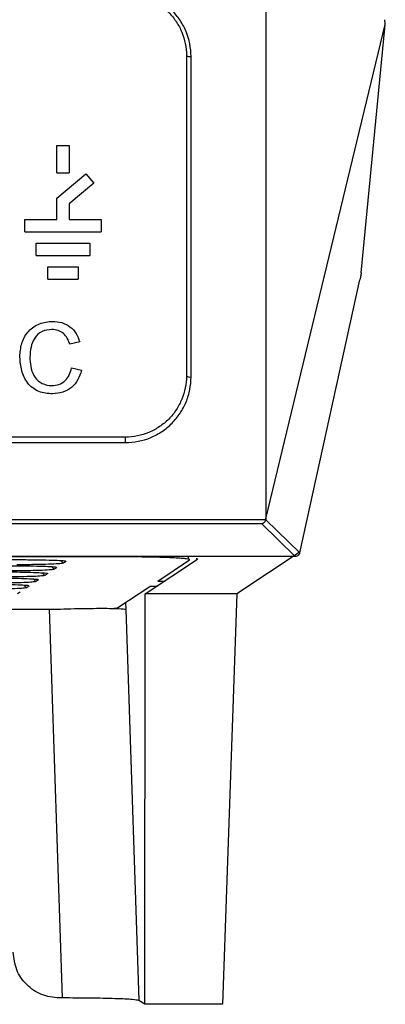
# Model space of a CAD drawing. Header units: millimetres. Extents: x -0.57 to 0.95, y -0.4 to 0.71.
# Tile 44 of 256: x 0.1926 to 0.2166, y -0.0878 to -0.0233. Entities that reach past the tile are written whole.
import ezdxf

# ---------------------------------------------------------------- set-up
doc = ezdxf.new("R2010")
doc.units = ezdxf.units.MM
doc.layers.add('FORMAT', color=7, linetype='Continuous')

msp = doc.modelspace()

# ---------------------------------------------------------------- linework, layer by layer
at = {"layer": 'FORMAT', "color": 7, "linetype": 'Continuous', "lineweight": 25}
for p, q in [((0.208746, -0.056043), (0.216558, -0.023654)), ((0.214983, -0.03992), (0.216521, -0.023895)), ((0.203846, -0.046748), (0.203846, -0.025754)), ((0.195069, -0.033387), (0.195069, -0.031587)), ((0.195069, -0.031587), (0.195869, -0.031587)), ((0.195869, -0.031587), (0.195869, -0.033387)), ((0.195069, -0.033387), (0.195869, -0.033387)), ((0.195069, -0.035031), (0.196969, -0.033437)), ((0.196969, -0.033437), (0.197483, -0.034049)), ((0.197483, -0.034049), (0.195869, -0.035404)), ((0.195069, -0.036437), (0.195069, -0.035031)), ((0.195869, -0.035404), (0.195869, -0.036437)), ((0.192969, -0.037237), (0.192969, -0.036437)), ((0.192969, -0.036437), (0.195069, -0.036437)), ((0.195869, -0.036437), (0.197969, -0.036437)), ((0.197969, -0.036437), (0.197969, -0.037237)), ((0.192969, -0.037237), (0.197969, -0.037237)), ((0.193719, -0.038787), (0.193719, -0.037987)), ((0.193719, -0.037987), (0.197219, -0.037987)), ((0.197219, -0.037987), (0.197219, -0.038787)), ((0.193719, -0.038787), (0.197219, -0.038787)), ((0.194469, -0.039537), (0.196469, -0.039537)), ((0.194469, -0.040337), (0.194469, -0.039537)), ((0.196469, -0.039537), (0.196469, -0.040337)), ((0.194469, -0.040337), (0.196469, -0.040337)), ((0.210957, -0.058273), (0.214895, -0.04039)), ((0.196563, -0.04445), (0.195911, -0.04459)), ((0.192651, -0.045443), (0.192655, -0.045303)), ((0.193303, -0.04544), (0.193307, -0.04559)), ((0.19603, -0.046157), (0.196682, -0.046309)), ((0.199546, -0.050689), (0.001391, -0.050689)), ((0.199546, -0.050689), (0.199546, -0.051047)), ((0.001391, -0.051047), (0.199546, -0.051047)), ((0.208746, -0.056043), (0.208733, -0.056107)), ((0.208733, -0.056107), (0.210957, -0.058273)), ((0.208732, -0.05611), (-0.007795, -0.05611)), ((-0.007513, -0.056353), (0.20845, -0.056353)), ((0.20845, -0.056353), (0.210665, -0.058508)), ((0.210665, -0.058508), (0.15146, -0.058508)), ((0.198275, -0.058522), (0.175196, -0.058522)), ((0.200846, -0.060954), (0.204267, -0.058672)), ((0.20369, -0.05871), (0.203683, -0.058508)), ((0.210919, -0.058243), (0.206854, -0.060954)), ((0.150713, -0.058713), (0.192644, -0.058713)), ((0.194891, -0.059347), (0.194712, -0.059171)), ((0.195493, -0.058945), (0.195315, -0.05877)), ((0.201666, -0.060113), (0.20375, -0.058723)), ((0.193686, -0.06015), (0.193508, -0.059975)), ((0.194289, -0.059748), (0.19411, -0.059573)), ((0.193084, -0.060552), (0.192906, -0.060376)), ((0.199059, -0.061851), (0.201142, -0.060462)), ((0.201643, -0.060462), (0.201142, -0.060462)), ((0.201666, -0.060113), (0.202166, -0.060113)), ((0.200821, -0.087839), (0.200846, -0.060954)), ((0.206854, -0.060954), (0.200846, -0.060954)), ((0.206854, -0.060954), (0.205911, -0.087839)), ((0.199565, -0.061513), (0.19958, -0.061967)), ((0.150709, -0.061967), (0.194591, -0.061967)), ((0.195433, -0.087424), (0.194591, -0.061967)), ((0.19958, -0.061967), (0.200428, -0.087589)), ((0.195433, -0.087424), (0.195219, -0.087424)), ((0.200821, -0.087839), (0.200428, -0.087589)), ((0.205911, -0.087839), (0.200821, -0.087839))]:
    msp.add_line(p, q, dxfattribs=at)
for centre, radius, start, end in [((0.203775, -0.025362), 0.0003991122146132, 235.06078, 280.309256), ((0.203774, -0.046324), 0.0004305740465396, 238.039137, 279.63694)]:
    msp.add_arc(centre, radius, start, end, dxfattribs=at)
msp.add_ellipse((0.194562, -0.061843), major_axis=(0.004502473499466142, -3.673029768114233e-07), ratio=0.034965, start_param=5.843801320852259, end_param=6.230807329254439, dxfattribs=at)
for points in [[(0.2087461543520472, -0.0082078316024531), (0.2087461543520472, -0.0240649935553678), (0.2087461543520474, -0.040016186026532), (0.2087461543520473, -0.0560426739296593)], [(0.2165206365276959, -0.0238952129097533), (0.2165253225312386, -0.0238463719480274), (0.2165382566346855, -0.023762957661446), (0.2165579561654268, -0.0236540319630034)], [(0.2035460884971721, -0.0256888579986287), (0.2035460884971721, -0.0327694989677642), (0.2035460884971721, -0.0395758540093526), (0.2035460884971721, -0.0466888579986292)], [(0.2087326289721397, -0.056107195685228), (0.2087324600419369, -0.0561080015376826), (0.2087322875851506, -0.0561088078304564), (0.2087321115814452, -0.0561096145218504)], [(0.1945905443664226, -0.0619665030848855), (0.195222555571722, -0.0619480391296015), (0.1964865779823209, -0.0619111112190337), (0.1981008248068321, -0.0618954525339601), (0.1992673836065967, -0.0619111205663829), (0.1994760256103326, -0.0619480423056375), (0.1995803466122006, -0.0619665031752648)], [(0.1952186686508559, -0.0874240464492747), (0.1948255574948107, -0.0873789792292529), (0.1940393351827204, -0.0872888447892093), (0.1930477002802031, -0.0865955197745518), (0.1923539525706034, -0.0856044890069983), (0.1922637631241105, -0.0848187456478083), (0.192218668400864, -0.0844258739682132)]]:
    msp.add_open_spline(points, degree=3, dxfattribs=at)
for points, knots in [([(0.2038460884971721, -0.0257543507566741), (0.2038460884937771, -0.0251973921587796), (0.2037350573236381, -0.0246363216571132), (0.2034190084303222, -0.0238661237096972), (0.2032889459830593, -0.0236194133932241), (0.2029776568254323, -0.0231485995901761), (0.2028011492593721, -0.0229315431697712), (0.2024073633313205, -0.0225332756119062), (0.2021873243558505, -0.0223504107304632), (0.2017189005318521, -0.0220340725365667), (0.2014710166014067, -0.0218999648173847), (0.2009475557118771, -0.0216804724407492), (0.2006716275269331, -0.0215958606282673), (0.2001161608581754, -0.0214841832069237), (0.1998336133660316, -0.0214556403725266), (0.199546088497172, -0.0214556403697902)], [0, 0, 0, 0, 0.2500000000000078, 0.2500000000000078, 0.3750000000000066, 0.3750000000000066, 0.5000000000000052, 0.5000000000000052, 0.6250000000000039, 0.6250000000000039, 0.7500000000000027, 0.7500000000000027, 0.8750000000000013, 0.8750000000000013, 1, 1, 1, 1]), ([(0.199546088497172, -0.0216888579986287), (0.1998135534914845, -0.0216888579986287), (0.200076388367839, -0.0217154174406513), (0.2005931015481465, -0.0218193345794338), (0.2008497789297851, -0.0218980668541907), (0.2013367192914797, -0.0221023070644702), (0.2015673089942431, -0.0222270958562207), (0.2020030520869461, -0.0225214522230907), (0.2022077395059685, -0.0226916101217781), (0.2025740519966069, -0.0230622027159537), (0.2027382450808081, -0.0232641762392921), (0.2030278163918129, -0.0237022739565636), (0.2031488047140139, -0.0239318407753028), (0.2034428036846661, -0.0246485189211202), (0.2035460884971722, -0.0251706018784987), (0.2035460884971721, -0.0256888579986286)], [0, 0, 0, 0, 0.1249999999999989, 0.1249999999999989, 0.2499999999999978, 0.2499999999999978, 0.3749999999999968, 0.3749999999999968, 0.4999999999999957, 0.4999999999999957, 0.6249999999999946, 0.6249999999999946, 0.7499999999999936, 0.7499999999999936, 1, 1, 1, 1]), ([(0.2165579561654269, -0.0236540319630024), (0.2165544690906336, -0.0236309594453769), (0.2165475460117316, -0.0235851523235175), (0.2165407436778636, -0.0235094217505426), (0.2165365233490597, -0.023429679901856), (0.2165362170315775, -0.0233735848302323), (0.2165360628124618, -0.0233453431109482)], [0, 0, 0, 0, 0.2519630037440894, 0.5002358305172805, 0.7483878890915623, 0.9999999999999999, 0.9999999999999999, 0.9999999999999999, 0.9999999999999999]), ([(0.2149831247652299, -0.0399202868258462), (0.2149823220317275, -0.0399276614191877), (0.2149806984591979, -0.0399425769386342), (0.2149762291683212, -0.0399734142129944), (0.2149702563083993, -0.0400106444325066), (0.2149626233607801, -0.040054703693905), (0.2149499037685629, -0.040123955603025), (0.2149279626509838, -0.0402344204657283), (0.2149063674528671, -0.0403350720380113), (0.2148945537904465, -0.0403901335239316)], [0, 0, 0, 0, 0.0958707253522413, 0.1939037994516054, 0.2941619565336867, 0.3967038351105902, 0.5015842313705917, 0.7273414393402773, 1, 1, 1, 1]), ([(0.1926546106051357, -0.0453032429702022), (0.1926757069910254, -0.0450198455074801), (0.1927101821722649, -0.0447342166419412), (0.1928979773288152, -0.0442031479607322), (0.1930398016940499, -0.0439486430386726), (0.1934251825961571, -0.0435317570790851), (0.193670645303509, -0.0433704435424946), (0.1942074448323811, -0.0431564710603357), (0.1944926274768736, -0.0431156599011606), (0.1947812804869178, -0.0431066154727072)], [0, 0, 0, 0, 0.25, 0.25, 0.5, 0.5, 0.75, 0.75, 1, 1, 1, 1]), ([(0.1947812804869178, -0.0431066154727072), (0.194985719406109, -0.0431147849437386), (0.1951925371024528, -0.0431305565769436), (0.1955809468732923, -0.0432475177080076), (0.1957656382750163, -0.0433412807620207), (0.1960849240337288, -0.0435863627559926), (0.1962229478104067, -0.0437400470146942), (0.1964329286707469, -0.0440754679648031), (0.1964993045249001, -0.0442622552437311), (0.1965630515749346, -0.0444503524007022)], [0, 0, 0, 0, 0.25, 0.25, 0.5, 0.5, 0.75, 0.75, 1, 1, 1, 1]), ([(0.1947497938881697, -0.0436400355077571), (0.1945283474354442, -0.0436510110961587), (0.1943031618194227, -0.0436781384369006), (0.1939097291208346, -0.0438695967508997), (0.1937404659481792, -0.0440182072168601), (0.1933706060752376, -0.0445609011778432), (0.1933331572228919, -0.0450098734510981), (0.1933032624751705, -0.0454403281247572)], [0, 0, 0, 0, 0.249999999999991, 0.249999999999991, 0.499999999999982, 0.499999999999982, 1, 1, 1, 1]), ([(0.1959110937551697, -0.0445901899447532), (0.1958209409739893, -0.0443350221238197), (0.1957130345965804, -0.0440752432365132), (0.1952996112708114, -0.0437169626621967), (0.1950222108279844, -0.0436538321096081), (0.1947497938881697, -0.0436400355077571)], [0, 0, 0, 0, 0.5, 0.5, 1, 1, 1, 1]), ([(0.194794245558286, -0.0478481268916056), (0.194484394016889, -0.0478367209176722), (0.1941699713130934, -0.0478089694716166), (0.1935990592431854, -0.0475815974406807), (0.1933493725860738, -0.0473879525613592), (0.1929776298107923, -0.0469016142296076), (0.1928493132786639, -0.0466190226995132), (0.1926938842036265, -0.0460413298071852), (0.1926725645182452, -0.0457422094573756), (0.1926513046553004, -0.0454431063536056)], [0, 0, 0, 0, 0.25, 0.25, 0.5, 0.5, 0.75, 0.75, 1, 1, 1, 1]), ([(0.1933070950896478, -0.0455901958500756), (0.1933339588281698, -0.0460068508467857), (0.1933980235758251, -0.0464392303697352), (0.1938811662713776, -0.0471212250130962), (0.1943083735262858, -0.0473014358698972), (0.1947331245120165, -0.0473147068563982)], [0, 0, 0, 0, 0.5, 0.5, 1, 1, 1, 1]), ([(0.1947331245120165, -0.0473147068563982), (0.1948932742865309, -0.0473066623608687), (0.1950540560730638, -0.0472919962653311), (0.1953554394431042, -0.0471799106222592), (0.1954933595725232, -0.0470943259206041), (0.195838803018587, -0.0467665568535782), (0.1959502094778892, -0.0464601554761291), (0.1960296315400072, -0.0461571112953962)], [0, 0, 0, 0, 0.25, 0.25, 0.5, 0.5, 1, 1, 1, 1]), ([(0.1966815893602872, -0.0463089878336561), (0.1965599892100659, -0.0467297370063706), (0.1963712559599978, -0.0471423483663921), (0.1956895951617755, -0.0477146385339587), (0.1952410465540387, -0.0478346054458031), (0.194794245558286, -0.0478481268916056)], [0, 0, 0, 0, 0.5, 0.5, 1, 1, 1, 1]), ([(0.2035460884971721, -0.0466888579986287), (0.2035460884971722, -0.0469502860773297), (0.2035207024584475, -0.0472075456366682), (0.2034211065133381, -0.0477139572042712), (0.2033458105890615, -0.0479655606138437), (0.2031481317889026, -0.0484475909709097), (0.2030270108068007, -0.0486765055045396), (0.2027405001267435, -0.0491102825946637), (0.2025730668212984, -0.0493167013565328), (0.2022058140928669, -0.0496878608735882), (0.2020052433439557, -0.0498545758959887), (0.2015694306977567, -0.0501493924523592), (0.2013347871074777, -0.0502762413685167), (0.2006093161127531, -0.0505804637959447), (0.2000791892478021, -0.0506888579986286), (0.199546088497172, -0.0506888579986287)], [0, 0, 0, 0, 0.1249999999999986, 0.1249999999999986, 0.2499999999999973, 0.2499999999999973, 0.3749999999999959, 0.3749999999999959, 0.4999999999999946, 0.4999999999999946, 0.6249999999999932, 0.6249999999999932, 0.7499999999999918, 0.7499999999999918, 1, 1, 1, 1]), ([(0.199546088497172, -0.0510467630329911), (0.2001191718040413, -0.0510467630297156), (0.2006890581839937, -0.0509302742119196), (0.2014689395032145, -0.0506033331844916), (0.2017211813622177, -0.0504670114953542), (0.2021896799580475, -0.0501501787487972), (0.2024052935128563, -0.0499710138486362), (0.2028000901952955, -0.0495721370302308), (0.2029800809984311, -0.0493503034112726), (0.2032880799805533, -0.0488841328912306), (0.2034182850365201, -0.0486381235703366), (0.2036307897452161, -0.0481200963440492), (0.2037117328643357, -0.0478497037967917), (0.2038187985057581, -0.04730547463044), (0.2038460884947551, -0.0470290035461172), (0.2038460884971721, -0.0467480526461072)], [0, 0, 0, 0, 0.2499999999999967, 0.2499999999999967, 0.3749999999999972, 0.3749999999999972, 0.4999999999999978, 0.4999999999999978, 0.6249999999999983, 0.6249999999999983, 0.7499999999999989, 0.7499999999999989, 0.8749999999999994, 0.8749999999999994, 1, 1, 1, 1]), ([(0.2084499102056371, -0.0563530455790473), (0.2084682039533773, -0.0563513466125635), (0.2085021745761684, -0.0563481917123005), (0.2085483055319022, -0.0563325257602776), (0.2085859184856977, -0.0563137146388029), (0.208627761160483, -0.0562857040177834), (0.2086706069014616, -0.0562431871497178), (0.2087112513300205, -0.0561805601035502), (0.2087254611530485, -0.0561322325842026), (0.2087321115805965, -0.0561096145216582)], [0, 0, 0, 0, 0.15905364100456, 0.2953550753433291, 0.4089405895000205, 0.4998831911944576, 0.6889662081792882, 0.8544311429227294, 1, 1, 1, 1]), ([(0.2037496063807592, -0.0587231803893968), (0.2037505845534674, -0.0587126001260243), (0.2037525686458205, -0.0586911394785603), (0.2035644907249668, -0.0586596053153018), (0.2032311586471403, -0.0586293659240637), (0.2027601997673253, -0.0586016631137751), (0.2021580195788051, -0.0585767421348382), (0.2014474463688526, -0.0585561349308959), (0.2006476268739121, -0.0585396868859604), (0.1998380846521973, -0.0585290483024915), (0.1990373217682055, -0.0585229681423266), (0.1985306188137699, -0.0585222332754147), (0.1982748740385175, -0.0585218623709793)], [0, 0, 0, 0, 0.1021128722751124, 0.2071222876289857, 0.3092532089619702, 0.4143248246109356, 0.5171359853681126, 0.6230523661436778, 0.724630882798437, 0.8290921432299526, 0.9137388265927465, 1, 1, 1, 1]), ([(0.2041943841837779, -0.0586285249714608), (0.2041992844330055, -0.0586291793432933), (0.2043055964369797, -0.0586433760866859), (0.2042856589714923, -0.0586582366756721), (0.2042666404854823, -0.0586724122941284)], [0, 0, 0, 0, 0.0460930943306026, 1, 1, 1, 1]), ([(0.2109573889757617, -0.0582725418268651), (0.2109529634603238, -0.0582890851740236), (0.2109442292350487, -0.0583217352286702), (0.2109210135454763, -0.0583668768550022), (0.2108905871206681, -0.0584075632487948), (0.2108413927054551, -0.0584538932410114), (0.2107665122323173, -0.0584988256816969), (0.2106986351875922, -0.0585048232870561), (0.2106645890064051, -0.0585078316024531)], [0, 0, 0, 0, 0.1265200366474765, 0.2497007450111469, 0.3732527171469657, 0.5008541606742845, 0.7496353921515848, 1, 1, 1, 1]), ([(0.192041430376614, -0.059114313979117), (0.1923867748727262, -0.0591154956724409), (0.193076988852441, -0.0591178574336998), (0.1939957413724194, -0.0591363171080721), (0.1946720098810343, -0.0591634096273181), (0.1950153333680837, -0.0591899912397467), (0.1950364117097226, -0.0592062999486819), (0.1950422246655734, -0.0592107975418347)], [0, 0, 0, 0, 0.2302339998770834, 0.460151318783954, 0.6878146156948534, 0.9139059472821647, 1, 1, 1, 1]), ([(0.1954929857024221, -0.0589452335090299), (0.1954404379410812, -0.0589573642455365), (0.1953353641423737, -0.0589816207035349), (0.1947519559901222, -0.0590129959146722), (0.1939320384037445, -0.0590357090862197), (0.1931163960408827, -0.0590457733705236), (0.1926178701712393, -0.0590466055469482), (0.1924603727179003, -0.0590468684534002)], [0, 0, 0, 0, 0.2262963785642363, 0.4524992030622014, 0.6761452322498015, 0.8976857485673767, 1, 1, 1, 1]), ([(0.1926436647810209, -0.0587127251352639), (0.192988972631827, -0.0587139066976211), (0.1936791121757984, -0.0587162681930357), (0.194597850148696, -0.0587347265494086), (0.1952742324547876, -0.0587618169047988), (0.195617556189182, -0.0587884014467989), (0.1956386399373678, -0.0588047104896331), (0.1956444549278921, -0.0588092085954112)], [0, 0, 0, 0, 0.2302097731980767, 0.4601021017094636, 0.6878067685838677, 0.9138957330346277, 1, 1, 1, 1]), ([(0.1950740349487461, -0.0592246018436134), (0.1950492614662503, -0.059241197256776), (0.1950064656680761, -0.059269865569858), (0.1949451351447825, -0.0593106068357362), (0.1949088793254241, -0.0593347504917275), (0.1948907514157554, -0.0593468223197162)], [0, 0, 0, 0, 0.4073372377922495, 0.7036686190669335, 1, 1, 1, 1]), ([(0.1956762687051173, -0.0588230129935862), (0.195651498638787, -0.0588396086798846), (0.1956087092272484, -0.0588682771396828), (0.1955473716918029, -0.0589090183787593), (0.1955111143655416, -0.0589331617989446), (0.1954929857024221, -0.0589452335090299)], [0, 0, 0, 0, 0.4073437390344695, 0.7036718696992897, 1, 1, 1, 1]), ([(0.1908369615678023, -0.0599174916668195), (0.1911824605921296, -0.05991867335), (0.1918729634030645, -0.0599210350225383), (0.1927916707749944, -0.0599395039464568), (0.1934677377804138, -0.0599666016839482), (0.1938109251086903, -0.0599931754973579), (0.1938319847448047, -0.0600094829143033), (0.1938377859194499, -0.0600139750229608)], [0, 0, 0, 0, 0.2303317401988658, 0.4603333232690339, 0.687840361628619, 0.914011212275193, 1, 1, 1, 1]), ([(0.1942885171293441, -0.0597484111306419), (0.1942359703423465, -0.0597605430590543), (0.1941309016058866, -0.0597848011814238), (0.1935474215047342, -0.0598161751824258), (0.1927274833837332, -0.0598388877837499), (0.1919118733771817, -0.0598489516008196), (0.1914133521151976, -0.0598497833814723), (0.1912559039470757, -0.0598500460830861)], [0, 0, 0, 0, 0.2263163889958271, 0.4525258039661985, 0.6761479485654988, 0.8977176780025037, 1, 1, 1, 1]), ([(0.191439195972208, -0.059515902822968), (0.1917846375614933, -0.0595170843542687), (0.1924749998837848, -0.0595194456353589), (0.1933937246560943, -0.0595379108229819), (0.1940698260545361, -0.0595650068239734), (0.1944131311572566, -0.0595915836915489), (0.1944341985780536, -0.0596078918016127), (0.1944400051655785, -0.0596123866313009)], [0, 0, 0, 0, 0.2302950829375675, 0.4602429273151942, 0.6878276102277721, 0.9139592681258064, 1, 1, 1, 1]), ([(0.1948907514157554, -0.0593468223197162), (0.1948382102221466, -0.0593589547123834), (0.1947331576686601, -0.0593832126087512), (0.1941496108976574, -0.0594145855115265), (0.1933297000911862, -0.0594373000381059), (0.1925140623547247, -0.059447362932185), (0.1920155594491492, -0.0594481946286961), (0.1918581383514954, -0.0594484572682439)], [0, 0, 0, 0, 0.2263231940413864, 0.4525178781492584, 0.6761587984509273, 0.8977349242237, 1, 1, 1, 1]), ([(0.1944718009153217, -0.0596261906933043), (0.194447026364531, -0.0596427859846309), (0.1944042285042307, -0.0596714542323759), (0.1943429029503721, -0.0597121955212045), (0.1943066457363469, -0.0597363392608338), (0.1942885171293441, -0.0597484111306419)], [0, 0, 0, 0, 0.4073343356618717, 0.703667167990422, 1, 1, 1, 1]), ([(0.193084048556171, -0.0605515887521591), (0.1930315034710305, -0.0605637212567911), (0.1929264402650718, -0.0605879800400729), (0.1923429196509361, -0.0606193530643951), (0.1915229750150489, -0.0606420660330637), (0.1907073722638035, -0.0606521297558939), (0.1902088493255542, -0.0606529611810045), (0.1900514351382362, -0.060653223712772)], [0, 0, 0, 0, 0.2263254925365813, 0.4525348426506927, 0.6761465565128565, 0.8977396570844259, 1, 1, 1, 1]), ([(0.1902347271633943, -0.0603190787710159), (0.1905800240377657, -0.0603202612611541), (0.1912702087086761, -0.0603226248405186), (0.1921889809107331, -0.0603410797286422), (0.1928651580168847, -0.0603681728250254), (0.1932085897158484, -0.0603947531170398), (0.1932296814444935, -0.0604110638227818), (0.1932355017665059, -0.0604155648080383)], [0, 0, 0, 0, 0.2302048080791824, 0.46013688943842, 0.6877789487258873, 0.9138417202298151, 1, 1, 1, 1]), ([(0.1936862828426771, -0.0601499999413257), (0.1936337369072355, -0.060162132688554), (0.1935286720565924, -0.0601863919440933), (0.1929451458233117, -0.0602177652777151), (0.1921251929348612, -0.0602404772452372), (0.1913096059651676, -0.0602505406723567), (0.1908110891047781, -0.0602513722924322), (0.1906536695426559, -0.0602516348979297)], [0, 0, 0, 0, 0.2263302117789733, 0.4525440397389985, 0.6761506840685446, 0.8977362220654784, 1, 1, 1, 1]), ([(0.1932673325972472, -0.0604293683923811), (0.1932425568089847, -0.0604459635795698), (0.1931997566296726, -0.0604746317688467), (0.193138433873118, -0.0605153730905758), (0.193102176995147, -0.0605395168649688), (0.193084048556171, -0.0605515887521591)], [0, 0, 0, 0, 0.4073319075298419, 0.7036659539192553, 1, 1, 1, 1]), ([(0.193869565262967, -0.0600277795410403), (0.1938447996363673, -0.0600443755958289), (0.1938020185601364, -0.0600730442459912), (0.1937406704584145, -0.0601137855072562), (0.1937044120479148, -0.060137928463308), (0.1936862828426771, -0.0601499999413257)], [0, 0, 0, 0, 0.4073526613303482, 0.7036763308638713, 0.9999999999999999, 0.9999999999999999, 0.9999999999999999, 0.9999999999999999]), ([(0.1926650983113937, -0.0608309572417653), (0.1926403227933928, -0.0608475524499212), (0.1925975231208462, -0.060876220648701), (0.192536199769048, -0.0609169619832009), (0.1924999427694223, -0.0609411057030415), (0.192481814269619, -0.0609531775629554)], [0, 0, 0, 0, 0.4073324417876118, 0.703666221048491, 1, 1, 1, 1]), ([(0.2004284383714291, -0.0875890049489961), (0.2003302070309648, -0.0875679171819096), (0.2001262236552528, -0.0875241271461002), (0.1989533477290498, -0.0874688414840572), (0.1973066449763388, -0.0874310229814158), (0.1960421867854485, -0.0874263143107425), (0.1954331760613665, -0.0874240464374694)], [0, 0, 0, 0, 0.240740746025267, 0.4999128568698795, 0.7591391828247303, 1, 1, 1, 1])]:
    msp.add_open_spline(points, degree=3, knots=knots, dxfattribs=at)

doc.saveas('drawing.dxf')
